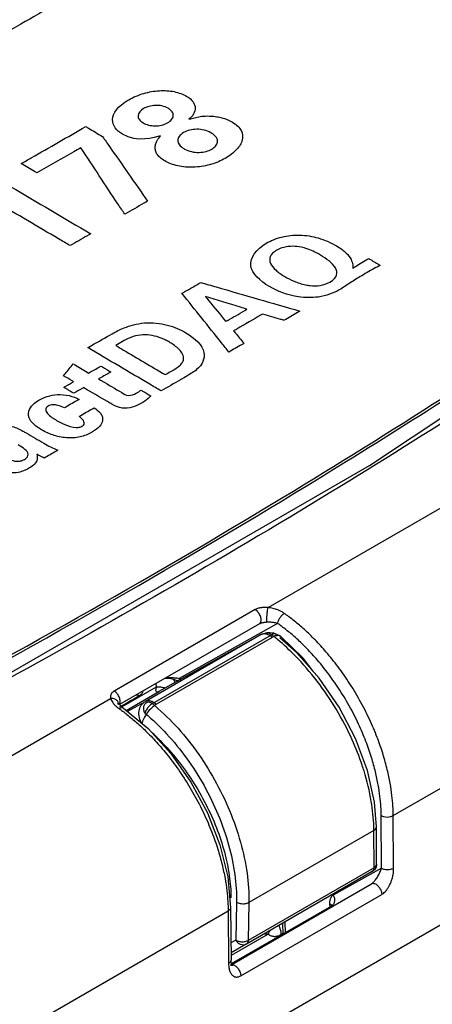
# Model space of a CAD drawing. Header units: inches. Extents: x 0 to 34, y 0 to 22.
# Tile 9 of 94: x 4.174 to 4.412, y 13.17 to 13.739. Entities that reach past the tile are written whole.
import ezdxf

# ---------------------------------------------------------------- set-up
doc = ezdxf.new("R2010")
doc.units = ezdxf.units.IN
doc.header["$LTSCALE"] = 1.87
doc.header["$MEASUREMENT"] = 0
doc.layers.get('0').update_dxf_attribs({"linetype": 'CONTINUOUS'})
doc.layers.add('DATUMCURVES', color=7, linetype='CONTINUOUS')

msp = doc.modelspace()

# ---------------------------------------------------------------- linework, layer by layer
at = {"color": 7, "linetype": 'CONTINUOUS'}
for p, q in [((4.37593, 13.48163), (4.60239, 13.63233)), ((4.31741, 13.3995), (4.65072, 13.59195)), ((3.70126, 12.80305), (4.88735, 13.48788)), ((4.38969, 13.27936), (4.71861, 13.46928)), ((4.30998, 13.39831), (4.22855, 13.3513)), ((4.31241, 13.39005), (4.23164, 13.34342)), ((4.32292, 13.39034), (4.26599, 13.35861)), ((4.31332, 13.38388), (4.24652, 13.34531)), ((4.25056, 13.34403), (4.31945, 13.38381)), ((4.31341, 13.38393), (4.2544, 13.35104)), ((4.31332, 13.38388), (4.31341, 13.38393)), ((4.31341, 13.38393), (4.31682, 13.38509)), ((4.31635, 13.38455), (4.31833, 13.38517)), ((4.31682, 13.38509), (4.31795, 13.38505)), ((4.31833, 13.38517), (4.32043, 13.38491)), ((4.31985, 13.38498), (4.32046, 13.38496)), ((4.32043, 13.38491), (4.32188, 13.38411)), ((4.32046, 13.38496), (4.32392, 13.38346)), ((4.32392, 13.38346), (4.32478, 13.3828)), ((4.31979, 13.3823), (4.25298, 13.34373)), ((4.32478, 13.3828), (4.32477, 13.38281)), ((4.26364, 13.35634), (4.26521, 13.35725)), ((4.26599, 13.35861), (4.26696, 13.35804)), ((4.3585, 13.34196), (4.34698, 13.35876)), ((4.23292, 13.34209), (4.25303, 13.35371)), ((4.2354, 13.34007), (4.2544, 13.35104)), ((4.2544, 13.35104), (4.25448, 13.35109)), ((3.89314, 13.15453), (4.22645, 13.34698)), ((4.23048, 13.3439), (4.23113, 13.34427)), ((4.23138, 13.34382), (4.23074, 13.34347)), ((4.23121, 13.34412), (4.23121, 13.34413)), ((4.23609, 13.3395), (4.24652, 13.34531)), ((4.38296, 13.24897), (4.38274, 13.27933)), ((4.38992, 13.249), (4.38969, 13.27936)), ((4.37849, 13.27073), (4.3063, 13.22905)), ((4.37858, 13.24924), (4.37849, 13.27073)), ((4.38004, 13.25134), (4.37995, 13.27283)), ((4.37754, 13.24699), (4.30485, 13.20501)), ((4.37858, 13.24924), (4.30588, 13.20727)), ((4.38296, 13.24897), (4.355, 13.23338)), ((4.37887, 13.2481), (4.37754, 13.24699)), ((4.29638, 13.19339), (4.37713, 13.24001)), ((4.30162, 13.18675), (4.38305, 13.23376)), ((3.96543, 13.0344), (4.29435, 13.22431)), ((4.29435, 13.22431), (4.29458, 13.19395)), ((4.29579, 13.22632), (4.29602, 13.19596)), ((4.35396, 13.2271), (4.29606, 13.19366)), ((4.29918, 13.22917), (4.29876, 13.20738)), ((4.3063, 13.22905), (4.30588, 13.20727)), ((4.35293, 13.22864), (4.35297, 13.22653)), ((4.35394, 13.22709), (4.35435, 13.22742)), ((4.35396, 13.2271), (4.35394, 13.22709)), ((4.32569, 13.21705), (4.32583, 13.21086)), ((4.32707, 13.21785), (4.32721, 13.21165)), ((4.29876, 13.20738), (4.29594, 13.20581)), ((4.31737, 13.2109), (4.296, 13.19856)), ((4.32486, 13.21064), (4.32582, 13.2112)), ((4.30478, 13.20498), (4.29599, 13.20007)), ((4.29566, 13.19297), (4.29556, 13.19292)), ((4.29566, 13.19297), (4.2957, 13.19299)), ((4.29566, 13.19297), (4.29566, 13.19297))]:
    msp.add_line(p, q, dxfattribs=at)
for points in [[(3.59493, 13.09045), (3.87096, 13.21002), (4.13172, 13.34063), (4.37593, 13.48163)], [(4.34698, 13.35876), (4.33378, 13.37364), (4.32417, 13.3821)], [(4.34317, 13.36305), (4.33758, 13.37027), (4.32476, 13.38281)], [(4.25814, 13.35872), (4.25823, 13.35872), (4.25973, 13.35866), (4.26127, 13.35845), (4.26281, 13.3581), (4.26431, 13.35762), (4.26539, 13.35717)], [(4.23192, 13.34305), (4.23144, 13.34368), (4.23123, 13.34407), (4.23121, 13.34412)], [(4.23389, 13.34132), (4.23367, 13.34148), (4.23267, 13.34229), (4.23192, 13.34305)], [(4.23389, 13.34132), (4.24808, 13.32956), (4.26122, 13.31517), (4.2728, 13.29874), (4.2824, 13.28093), (4.28961, 13.26245), (4.29415, 13.244), (4.29579, 13.22632)], [(4.37995, 13.27282), (4.37885, 13.28711), (4.37478, 13.30541), (4.3679, 13.32393), (4.3585, 13.34196)], [(4.38004, 13.25134), (4.37975, 13.24962), (4.37887, 13.2481)], [(4.29646, 13.19309), (4.29622, 13.19394), (4.29605, 13.19515), (4.29602, 13.19596)], [(4.29662, 13.19268), (4.29669, 13.19263), (4.29667, 13.19266), (4.29646, 13.19309)]]:
    msp.add_lwpolyline(points, dxfattribs=at)
for points, knots in [([(4.52108, 13.57376), (4.46611, 13.53654), (4.34761, 13.46048), (4.16102, 13.35292), (3.96583, 13.2522), (3.77744, 13.1648), (3.65473, 13.11317), (3.5968, 13.08989)], [0, 0, 0, 0, 0.190528, 0.404037, 0.617955, 0.820783, 1, 1, 1, 1]), ([(4.00573, 13.28437), (4.04431, 13.30384), (4.16526, 13.36685), (4.30657, 13.44824), (4.40782, 13.51226), (4.43018, 13.5267)], [0, 0, 0, 0, 0.2651, 0.836684, 1, 1, 1, 1]), ([(4.31741, 13.3995), (4.31707, 13.39953), (4.31641, 13.39957), (4.31544, 13.39958), (4.31452, 13.39954), (4.31361, 13.39945), (4.3127, 13.3993), (4.31179, 13.39908), (4.31087, 13.39877), (4.31027, 13.39848), (4.30998, 13.39831)], [0, 0, 0, 0, 0.133917, 0.259633, 0.38001, 0.498328, 0.617626, 0.740213, 0.867529, 1, 1, 1, 1]), ([(4.31241, 13.39005), (4.3128, 13.39028), (4.31346, 13.39124), (4.31347, 13.39307), (4.31286, 13.39509), (4.31168, 13.39695), (4.31058, 13.39796), (4.30998, 13.39831)], [0, 0, 0, 0, 0.140704, 0.325214, 0.549338, 0.785439, 1, 1, 1, 1]), ([(4.31677, 13.391), (4.31671, 13.3914), (4.31668, 13.3924), (4.31672, 13.39408), (4.31687, 13.396), (4.31709, 13.39784), (4.31729, 13.399), (4.31741, 13.3995)], [0, 0, 0, 0, 0.140927, 0.349339, 0.589475, 0.819646, 1, 1, 1, 1]), ([(4.32678, 13.39612), (4.32622, 13.39652), (4.3251, 13.39721), (4.3234, 13.39801), (4.32179, 13.39859), (4.32028, 13.39902), (4.31883, 13.39932), (4.31788, 13.39945), (4.31741, 13.3995)], [0, 0, 0, 0, 0.205165, 0.391135, 0.559309, 0.713635, 0.858765, 1, 1, 1, 1]), ([(4.32292, 13.39034), (4.32298, 13.39089), (4.3233, 13.39204), (4.32417, 13.39364), (4.32533, 13.39507), (4.32629, 13.39584), (4.32678, 13.39612)], [0, 0, 0, 0, 0.230461, 0.492929, 0.75921, 1, 1, 1, 1]), ([(4.38969, 13.27936), (4.38968, 13.28118), (4.38954, 13.28506), (4.38897, 13.29128), (4.38792, 13.29831), (4.38624, 13.30624), (4.38379, 13.31508), (4.3804, 13.32484), (4.37592, 13.33536), (4.37037, 13.34621), (4.364, 13.35672), (4.35724, 13.36627), (4.3505, 13.37454), (4.34401, 13.38152), (4.3379, 13.38734), (4.33223, 13.39212), (4.32854, 13.39489), (4.32678, 13.39612)], [0, 0, 0, 0, 0.039785, 0.084936, 0.13667, 0.19553, 0.26225, 0.33746, 0.421522, 0.512365, 0.604129, 0.690516, 0.768342, 0.837685, 0.899024, 0.952959, 1, 1, 1, 1]), ([(4.31677, 13.391), (4.31656, 13.39099), (4.31614, 13.39096), (4.31553, 13.3909), (4.31496, 13.39082), (4.31442, 13.39072), (4.31388, 13.3906), (4.31336, 13.39046), (4.31288, 13.39028), (4.31257, 13.39014), (4.31243, 13.39006)], [0, 0, 0, 0, 0.145956, 0.281252, 0.408856, 0.53198, 0.653254, 0.774087, 0.894345, 1, 1, 1, 1]), ([(4.32292, 13.39034), (4.32253, 13.39047), (4.32175, 13.39066), (4.32062, 13.39086), (4.31957, 13.39098), (4.31859, 13.39103), (4.31767, 13.39104), (4.31707, 13.39102), (4.31677, 13.391)], [0, 0, 0, 0, 0.199558, 0.384337, 0.553524, 0.709779, 0.857014, 1, 1, 1, 1]), ([(4.31945, 13.38381), (4.3191, 13.38409), (4.31841, 13.38453), (4.31729, 13.38483), (4.31658, 13.38468), (4.31631, 13.38453)], [0, 0, 0, 0, 0.392843, 0.721901, 1, 1, 1, 1]), ([(4.32185, 13.3841), (4.32164, 13.38425), (4.32074, 13.38456), (4.31997, 13.38407), (4.31945, 13.38381)], [0, 0, 0, 0, 0.307027, 1, 1, 1, 1]), ([(4.32287, 13.38334), (4.32272, 13.38333), (4.3225, 13.3833), (4.32228, 13.38327), (4.32221, 13.38325)], [0, 0, 0, 0, 0.653261, 1, 1, 1, 1]), ([(4.32476, 13.3828), (4.32466, 13.38289), (4.32413, 13.38329), (4.32343, 13.38337), (4.32287, 13.38334)], [0, 0, 0, 0, 0.198207, 1, 1, 1, 1]), ([(4.38274, 13.27933), (4.38272, 13.28106), (4.38259, 13.28474), (4.38205, 13.29066), (4.38104, 13.29735), (4.37945, 13.30488), (4.37712, 13.31329), (4.37389, 13.32256), (4.36964, 13.33256), (4.36436, 13.34288), (4.3583, 13.35288), (4.35188, 13.36196), (4.34547, 13.36982), (4.3393, 13.37646), (4.33349, 13.38199), (4.32966, 13.38522), (4.32783, 13.38667)], [0, 0, 0, 0, 0.041752, 0.089133, 0.143422, 0.205188, 0.275204, 0.354128, 0.442334, 0.537651, 0.633935, 0.724586, 0.806258, 0.879029, 0.9434, 1, 1, 1, 1]), ([(4.37175, 13.30842), (4.37007, 13.31341), (4.36572, 13.32445), (4.35716, 13.34081), (4.34614, 13.35709), (4.33463, 13.37044), (4.32656, 13.37796), (4.32306, 13.38089)], [0, 0, 0, 0, 0.178678, 0.402304, 0.626323, 0.844913, 1, 1, 1, 1]), ([(4.25864, 13.35901), (4.25876, 13.35903), (4.25934, 13.35908), (4.2604, 13.35913), (4.26182, 13.35911), (4.26323, 13.35902), (4.26463, 13.35886), (4.26554, 13.35871), (4.26599, 13.35861)], [0, 0, 0, 0, 0.048207, 0.237678, 0.430425, 0.623663, 0.814774, 1, 1, 1, 1]), ([(4.22855, 13.3513), (4.22825, 13.35112), (4.22769, 13.35074), (4.22699, 13.35), (4.22649, 13.3491), (4.22629, 13.34806), (4.22637, 13.34734), (4.22645, 13.34698)], [0, 0, 0, 0, 0.199167, 0.393003, 0.58583, 0.785294, 1, 1, 1, 1]), ([(4.23155, 13.34359), (4.23166, 13.34375), (4.23203, 13.34449), (4.23205, 13.34605), (4.23143, 13.34807), (4.23025, 13.34994), (4.22915, 13.35094), (4.22855, 13.3513)], [0, 0, 0, 0, 0.063965, 0.264952, 0.509091, 0.766278, 1, 1, 1, 1]), ([(4.243, 13.34862), (4.24331, 13.3488), (4.24388, 13.34919), (4.24456, 13.3499), (4.24495, 13.35059), (4.2451, 13.35103), (4.24514, 13.35119)], [0, 0, 0, 0, 0.315234, 0.596153, 0.85179, 1, 1, 1, 1]), ([(4.25396, 13.35084), (4.2537, 13.35074), (4.25317, 13.35058), (4.25262, 13.3512), (4.25262, 13.35197), (4.2527, 13.35251), (4.25277, 13.3528)], [0, 0, 0, 0, 0.267472, 0.462498, 0.708411, 1, 1, 1, 1]), ([(4.23121, 13.34413), (4.23117, 13.34427), (4.23096, 13.34495), (4.23014, 13.34606), (4.22843, 13.34692), (4.22712, 13.34703), (4.22645, 13.34698)], [0, 0, 0, 0, 0.069672, 0.35456, 0.664654, 1, 1, 1, 1]), ([(4.22645, 13.34698), (4.22657, 13.34658), (4.22692, 13.34575), (4.22768, 13.34455), (4.22871, 13.34335), (4.22997, 13.34217), (4.23092, 13.34143), (4.23144, 13.34107)], [0, 0, 0, 0, 0.160438, 0.34032, 0.540336, 0.760557, 1, 1, 1, 1]), ([(4.24147, 13.34912), (4.24168, 13.34912), (4.24222, 13.34902), (4.24272, 13.34879), (4.243, 13.34862)], [0, 0, 0, 0, 0.382468, 1, 1, 1, 1]), ([(4.24449, 13.33239), (4.24383, 13.33352), (4.24287, 13.33595), (4.24271, 13.33974), (4.2439, 13.34313), (4.24558, 13.34477), (4.24652, 13.34531)], [0, 0, 0, 0, 0.272522, 0.53289, 0.774002, 1, 1, 1, 1]), ([(4.24631, 13.33845), (4.24601, 13.339), (4.24557, 13.34019), (4.24553, 13.34204), (4.2461, 13.3436), (4.24683, 13.34436), (4.2472, 13.34461)], [0, 0, 0, 0, 0.279917, 0.550476, 0.802235, 1, 1, 1, 1]), ([(4.24652, 13.34531), (4.24708, 13.34563), (4.24794, 13.3458), (4.24877, 13.34574), (4.24894, 13.34571)], [0, 0, 0, 0, 0.783403, 1, 1, 1, 1]), ([(4.24741, 13.34475), (4.24769, 13.34491), (4.24841, 13.34506), (4.24909, 13.34487), (4.24943, 13.34472)], [0, 0, 0, 0, 0.460711, 1, 1, 1, 1]), ([(4.25056, 13.34403), (4.25524, 13.34019), (4.26429, 13.33156), (4.27633, 13.31674), (4.28684, 13.30017), (4.29542, 13.2825), (4.30175, 13.26438), (4.30558, 13.24652), (4.30641, 13.23471), (4.3063, 13.22905)], [0, 0, 0, 0, 0.138202, 0.284168, 0.434269, 0.584619, 0.731326, 0.870769, 1, 1, 1, 1]), ([(4.23389, 13.34132), (4.23385, 13.34134), (4.23353, 13.34156), (4.2326, 13.34164), (4.23184, 13.3413), (4.23144, 13.34107)], [0, 0, 0, 0, 0.048395, 0.460068, 1, 1, 1, 1]), ([(4.23144, 13.34107), (4.23318, 13.33984), (4.23683, 13.3371), (4.24244, 13.33238), (4.24849, 13.32665), (4.25491, 13.31976), (4.2616, 13.31159), (4.26834, 13.30213), (4.27474, 13.29166), (4.28034, 13.2808), (4.28488, 13.27021), (4.28834, 13.26036), (4.29084, 13.25142), (4.29255, 13.2434), (4.29362, 13.23628), (4.29419, 13.23002), (4.29433, 13.22613), (4.29435, 13.22431)], [0, 0, 0, 0, 0.046652, 0.09997, 0.160521, 0.228994, 0.305969, 0.391682, 0.483214, 0.574367, 0.659144, 0.73521, 0.802786, 0.862404, 0.914715, 0.960208, 1, 1, 1, 1]), ([(4.25019, 13.34158), (4.24923, 13.3407), (4.24752, 13.33875), (4.24562, 13.33565), (4.24463, 13.33346), (4.24449, 13.33239)], [0, 0, 0, 0, 0.35707, 0.704327, 1, 1, 1, 1]), ([(4.24869, 13.34256), (4.2481, 13.34194), (4.24712, 13.34067), (4.24645, 13.33918), (4.24631, 13.33845)], [0, 0, 0, 0, 0.535374, 1, 1, 1, 1]), ([(4.24631, 13.33845), (4.25075, 13.33481), (4.25933, 13.32661), (4.27074, 13.31254), (4.28072, 13.2968), (4.28887, 13.28), (4.29488, 13.26277), (4.29851, 13.24579), (4.29929, 13.23456), (4.29918, 13.22917)], [0, 0, 0, 0, 0.137863, 0.283792, 0.43388, 0.584259, 0.731042, 0.870585, 1, 1, 1, 1]), ([(4.25058, 13.32712), (4.25209, 13.32572), (4.25714, 13.32081), (4.26514, 13.3117), (4.27397, 13.29936), (4.28158, 13.28615), (4.28777, 13.27244), (4.29236, 13.25863), (4.29522, 13.2451), (4.29595, 13.23616), (4.29596, 13.23185)], [0, 0, 0, 0, 0.057282, 0.194893, 0.335856, 0.477504, 0.617162, 0.752258, 0.880444, 1, 1, 1, 1]), ([(4.37845, 13.27299), (4.37832, 13.27783), (4.37718, 13.28873), (4.37432, 13.30047), (4.37211, 13.30734), (4.37175, 13.30842)], [0, 0, 0, 0, 0.402233, 0.905287, 1, 1, 1, 1]), ([(4.38274, 13.27933), (4.38323, 13.27905), (4.38438, 13.27864), (4.38622, 13.27845), (4.38805, 13.27866), (4.3892, 13.27908), (4.38969, 13.27936)], [0, 0, 0, 0, 0.236691, 0.499448, 0.762505, 1, 1, 1, 1]), ([(4.37887, 13.27098), (4.37926, 13.27127), (4.37979, 13.27182), (4.37993, 13.27256), (4.37993, 13.27282)], [0, 0, 0, 0, 0.651305, 1, 1, 1, 1]), ([(4.37754, 13.24699), (4.37776, 13.24711), (4.37816, 13.24749), (4.37851, 13.2483), (4.37858, 13.24891), (4.37858, 13.24924)], [0, 0, 0, 0, 0.289394, 0.623529, 1, 1, 1, 1]), ([(4.37858, 13.24924), (4.379, 13.24949), (4.37971, 13.25005), (4.38004, 13.25094), (4.38004, 13.25134)], [0, 0, 0, 0, 0.551146, 1, 1, 1, 1]), ([(4.38203, 13.24664), (4.38221, 13.24703), (4.38254, 13.24779), (4.38283, 13.24858), (4.38296, 13.24897)], [0, 0, 0, 0, 0.507755, 1, 1, 1, 1]), ([(4.38296, 13.24897), (4.38346, 13.24868), (4.38461, 13.24828), (4.38644, 13.24809), (4.38828, 13.2483), (4.38943, 13.24872), (4.38992, 13.249)], [0, 0, 0, 0, 0.236691, 0.499448, 0.762505, 1, 1, 1, 1]), ([(4.38305, 13.23376), (4.38337, 13.23395), (4.38405, 13.23442), (4.38502, 13.23533), (4.38601, 13.2365), (4.38697, 13.23794), (4.38784, 13.2396), (4.38859, 13.2414), (4.38918, 13.24328), (4.38961, 13.24519), (4.38987, 13.2471), (4.38993, 13.24837), (4.38992, 13.249)], [0, 0, 0, 0, 0.065166, 0.141326, 0.229824, 0.33033, 0.439855, 0.55322, 0.667169, 0.780338, 0.891723, 1, 1, 1, 1]), ([(4.37713, 13.24001), (4.3773, 13.24011), (4.37766, 13.24036), (4.37822, 13.24086), (4.37884, 13.24152), (4.37951, 13.24234), (4.38019, 13.2433), (4.38085, 13.24436), (4.38126, 13.24511), (4.38146, 13.24549)], [0, 0, 0, 0, 0.083618, 0.18838, 0.316719, 0.468307, 0.638206, 0.817474, 1, 1, 1, 1]), ([(4.37713, 13.24001), (4.37753, 13.24024), (4.3787, 13.2403), (4.38028, 13.23938), (4.38171, 13.23784), (4.38273, 13.2359), (4.38304, 13.23445), (4.38305, 13.23376)], [0, 0, 0, 0, 0.143475, 0.328277, 0.551798, 0.786655, 1, 1, 1, 1]), ([(4.355, 13.23338), (4.35454, 13.23313), (4.3537, 13.23232), (4.35302, 13.23062), (4.35291, 13.22933), (4.35293, 13.22864)], [0, 0, 0, 0, 0.29258, 0.618683, 1, 1, 1, 1]), ([(4.355, 13.23338), (4.35532, 13.23283), (4.35577, 13.23164), (4.35583, 13.2298), (4.35524, 13.22816), (4.35442, 13.22736), (4.35396, 13.2271)], [0, 0, 0, 0, 0.272576, 0.53275, 0.773805, 1, 1, 1, 1]), ([(4.29579, 13.22632), (4.29579, 13.22632), (4.29579, 13.22593), (4.29545, 13.22508), (4.29475, 13.22455), (4.29435, 13.22431)], [0, 0, 0, 0, 0.004748, 0.450632, 1, 1, 1, 1]), ([(4.3063, 13.22905), (4.30561, 13.22866), (4.30397, 13.2282), (4.30149, 13.22824), (4.29986, 13.22876), (4.29918, 13.22917)], [0, 0, 0, 0, 0.322323, 0.676686, 1, 1, 1, 1]), ([(4.35293, 13.22864), (4.35333, 13.22842), (4.35386, 13.22804), (4.35418, 13.22747), (4.35424, 13.22731)], [0, 0, 0, 0, 0.730988, 1, 1, 1, 1]), ([(4.32361, 13.21579), (4.32387, 13.21522), (4.3243, 13.21407), (4.32473, 13.21234), (4.32485, 13.2112), (4.32486, 13.21064)], [0, 0, 0, 0, 0.352137, 0.687739, 1, 1, 1, 1]), ([(4.30478, 13.20498), (4.30432, 13.20472), (4.30321, 13.20442), (4.30147, 13.20475), (4.29988, 13.20578), (4.29908, 13.20681), (4.29876, 13.20738)], [0, 0, 0, 0, 0.220686, 0.463089, 0.725068, 1, 1, 1, 1]), ([(4.30588, 13.20727), (4.30588, 13.20693), (4.30581, 13.20631), (4.30546, 13.20551), (4.30506, 13.20513), (4.30485, 13.20501)], [0, 0, 0, 0, 0.38667, 0.719322, 1, 1, 1, 1]), ([(4.31545, 13.21113), (4.31569, 13.21109), (4.31633, 13.21101), (4.31698, 13.21094), (4.31737, 13.2109)], [0, 0, 0, 0, 0.383833, 1, 1, 1, 1]), ([(4.31737, 13.2109), (4.3179, 13.21051), (4.31904, 13.20985), (4.32099, 13.20946), (4.323, 13.20973), (4.32425, 13.21029), (4.32486, 13.21064)], [0, 0, 0, 0, 0.248229, 0.488173, 0.735181, 1, 1, 1, 1]), ([(4.30036, 13.20673), (4.30099, 13.20657), (4.30229, 13.2064), (4.3036, 13.20652), (4.30424, 13.20666)], [0, 0, 0, 0, 0.497799, 1, 1, 1, 1]), ([(4.29602, 13.19596), (4.29602, 13.19595), (4.29602, 13.19557), (4.29568, 13.19471), (4.29498, 13.19418), (4.29458, 13.19395)], [0, 0, 0, 0, 0.004676, 0.450592, 1, 1, 1, 1]), ([(4.29458, 13.19395), (4.29458, 13.19341), (4.29463, 13.19242), (4.29484, 13.19104), (4.29514, 13.18987), (4.29552, 13.18889), (4.29596, 13.18807), (4.29644, 13.18742), (4.29695, 13.18691), (4.29748, 13.18653), (4.29803, 13.18626), (4.29861, 13.18609), (4.29925, 13.18603), (4.29996, 13.18609), (4.30078, 13.18631), (4.30133, 13.18658), (4.30162, 13.18675)], [0, 0, 0, 0, 0.126891, 0.236212, 0.330929, 0.413714, 0.486231, 0.549864, 0.606042, 0.656649, 0.70407, 0.750978, 0.800322, 0.855433, 0.920319, 1, 1, 1, 1]), ([(4.29646, 13.1932), (4.29667, 13.19321), (4.2975, 13.19315), (4.29886, 13.19237), (4.30028, 13.19082), (4.3013, 13.18888), (4.30161, 13.18744), (4.30162, 13.18675)], [0, 0, 0, 0, 0.068094, 0.269161, 0.512353, 0.767879, 1, 1, 1, 1])]:
    msp.add_open_spline(points, degree=3, knots=knots, dxfattribs=at)
for points in [[(4.32783, 13.38667), (4.32622, 13.38794), (4.32459, 13.38917), (4.32292, 13.39034)], [(4.31523, 13.38432), (4.31457, 13.38434), (4.31389, 13.3842), (4.31332, 13.38388)], [(4.31575, 13.38429), (4.31558, 13.38431), (4.3154, 13.38432), (4.31523, 13.38432)], [(4.31746, 13.38378), (4.31692, 13.38402), (4.31634, 13.38421), (4.31575, 13.38429)], [(4.31979, 13.3823), (4.31908, 13.38289), (4.31831, 13.3834), (4.31746, 13.38378)], [(4.32071, 13.38282), (4.3203, 13.38315), (4.31987, 13.38348), (4.31945, 13.38381)], [(4.32221, 13.38325), (4.32133, 13.38309), (4.32054, 13.38273), (4.31979, 13.3823)], [(4.31999, 13.38213), (4.31992, 13.38219), (4.31985, 13.38225), (4.31979, 13.3823)], [(4.32306, 13.38089), (4.32229, 13.38154), (4.3215, 13.38219), (4.32071, 13.38282)], [(4.25303, 13.35371), (4.25286, 13.35437), (4.25278, 13.35507), (4.25279, 13.35577)], [(4.26268, 13.35818), (4.26304, 13.35758), (4.26336, 13.35697), (4.26364, 13.35634)], [(4.26329, 13.3561), (4.2634, 13.35618), (4.26352, 13.35627), (4.26364, 13.35634)], [(4.26599, 13.35861), (4.26598, 13.35827), (4.26601, 13.35792), (4.26611, 13.35759)], [(4.25277, 13.3528), (4.25284, 13.35311), (4.25293, 13.35341), (4.25303, 13.35371)], [(4.25303, 13.35371), (4.25358, 13.35375), (4.25414, 13.35376), (4.2547, 13.35373)], [(4.25396, 13.35084), (4.2541, 13.35092), (4.25424, 13.35099), (4.25438, 13.35106)], [(4.25418, 13.35093), (4.25411, 13.3509), (4.25403, 13.35087), (4.25396, 13.35084)], [(4.2544, 13.35104), (4.25432, 13.351), (4.25425, 13.35097), (4.25418, 13.35093)], [(4.2547, 13.35373), (4.25542, 13.35368), (4.25614, 13.35357), (4.25684, 13.35339)], [(4.25684, 13.35339), (4.25718, 13.3533), (4.25751, 13.35319), (4.25784, 13.35307)], [(4.233, 13.34285), (4.23634, 13.34478), (4.23967, 13.3467), (4.243, 13.34862)], [(4.25056, 13.34403), (4.24987, 13.34364), (4.24925, 13.34313), (4.24869, 13.34256)], [(4.24894, 13.34571), (4.24953, 13.34564), (4.25011, 13.34545), (4.25065, 13.34521)], [(4.24943, 13.34472), (4.24984, 13.34455), (4.25022, 13.34431), (4.25056, 13.34403)], [(4.25298, 13.34373), (4.252, 13.34308), (4.25106, 13.34237), (4.25019, 13.34158)], [(4.25065, 13.34521), (4.2515, 13.34484), (4.25227, 13.34432), (4.25298, 13.34373)], [(4.23156, 13.34202), (4.23178, 13.34215), (4.23199, 13.34227), (4.23221, 13.3424)], [(4.23244, 13.34253), (4.23263, 13.34264), (4.23282, 13.34274), (4.233, 13.34285)], [(4.37846, 13.27269), (4.37846, 13.27279), (4.37845, 13.27289), (4.37845, 13.27299)], [(4.37849, 13.27073), (4.37848, 13.27138), (4.37847, 13.27203), (4.37846, 13.27269)], [(4.37849, 13.27073), (4.37862, 13.2708), (4.37875, 13.27089), (4.37887, 13.27098)], [(4.38146, 13.24549), (4.38166, 13.24587), (4.38185, 13.24625), (4.38203, 13.24664)], [(4.3183, 13.21274), (4.31805, 13.2121), (4.31773, 13.21149), (4.31738, 13.2109)], [(4.29876, 13.20738), (4.29926, 13.20709), (4.2998, 13.20688), (4.30036, 13.20673)], [(4.30424, 13.20666), (4.30481, 13.20679), (4.30537, 13.20698), (4.30588, 13.20727)], [(4.2957, 13.19299), (4.29593, 13.19312), (4.29619, 13.19319), (4.29646, 13.1932)]]:
    msp.add_open_spline(points, degree=3, dxfattribs=at)
at = {"layer": 'DATUMCURVES', "color": 40, "linetype": 'CONTINUOUS'}
for points, knots in [([(4.29451, 14.07144, 1.32527), (4.23297, 14.03591, 1.37552), (3.83914, 13.80852, 1.69707), (3.44531, 13.58112, 2.01862), (3.11301, 13.38926, 2.28993)], [0, 0, 0, 0, 0.15625, 1, 1, 1, 1]), ([(4.20843, 13.75604, 1.76641), (4.20584, 13.75454, 1.76852), (4.18932, 13.745, 1.78201), (4.17279, 13.73546, 1.79551), (4.15884, 13.72741, 1.80689)], [0, 0, 0, 0, 0.15625, 1, 1, 1, 1]), ([(4.2333, 13.67293, 1.88214), (4.23163, 13.67391, 1.88078), (4.22876, 13.67643, 1.87731), (4.227, 13.68136, 1.87044), (4.22868, 13.68607, 1.86384), (4.23246, 13.68993, 1.85842), (4.23656, 13.69274, 1.85446), (4.24123, 13.69506, 1.85117), (4.24712, 13.69715, 1.84819), (4.25475, 13.69845, 1.84629), (4.26333, 13.69791, 1.84695), (4.26842, 13.69605, 1.8495), (4.27045, 13.69483, 1.85118)], [0, 0, 0, 0, 0.137119, 0.274238, 0.411358, 0.479917, 0.548477, 0.604917, 0.661358, 0.774238, 0.887119, 1, 1, 1, 1]), ([(4.27045, 13.69483, 1.85118), (4.27201, 13.69389, 1.85247), (4.27452, 13.69168, 1.85553), (4.27601, 13.68695, 1.86212), (4.27402, 13.68342, 1.86707), (4.27165, 13.68156, 1.86969)], [0, 0, 0, 0, 0.25, 0.5, 1, 1, 1, 1]), ([(4.25966, 13.6879, 1.86097), (4.25854, 13.68856, 1.86005), (4.25613, 13.68946, 1.85883), (4.25101, 13.68984, 1.85835), (4.2447, 13.68798, 1.86102), (4.24187, 13.68444, 1.86598), (4.24264, 13.68155, 1.87001), (4.24418, 13.68017, 1.87192), (4.24518, 13.67958, 1.87273)], [0, 0, 0, 0, 0.120921, 0.241842, 0.483684, 0.741842, 0.870921, 1, 1, 1, 1]), ([(4.24518, 13.67958, 1.87273), (4.2461, 13.67903, 1.87348), (4.24834, 13.67811, 1.87474), (4.25205, 13.67761, 1.87541), (4.25585, 13.67796, 1.87488), (4.2594, 13.67932, 1.87294), (4.26193, 13.68138, 1.87004), (4.2629, 13.68357, 1.86697), (4.2624, 13.68547, 1.86433), (4.26116, 13.68689, 1.86236), (4.26018, 13.68759, 1.86139), (4.25966, 13.6879, 1.86097)], [0, 0, 0, 0, 0.129601, 0.259203, 0.388804, 0.518406, 0.638804, 0.759203, 0.879601, 0.939801, 1, 1, 1, 1]), ([(4.27165, 13.68156, 1.86969), (4.27306, 13.68201, 1.86905), (4.27589, 13.68293, 1.86773), (4.28113, 13.68356, 1.8668), (4.28551, 13.68345, 1.8669), (4.2894, 13.68282, 1.86773), (4.29313, 13.6818, 1.86913), (4.29837, 13.67936, 1.87248), (4.30262, 13.67512, 1.87834), (4.30309, 13.66956, 1.8861), (4.29973, 13.66397, 1.89393), (4.29304, 13.65884, 1.90117), (4.28741, 13.65644, 1.90457), (4.28465, 13.6556, 1.90578)], [0, 0, 0, 0, 0.107201, 0.160801, 0.214401, 0.249273, 0.284145, 0.353889, 0.485156, 0.616424, 0.747691, 0.878959, 1, 1, 1, 1]), ([(4.17486, 13.65596, 1.90644), (4.1768, 13.65708, 1.90486), (4.18921, 13.66421, 1.89478), (4.20162, 13.67134, 1.88469), (4.21209, 13.67736, 1.87619)], [0, 0, 0, 0, 0.15625, 1, 1, 1, 1]), ([(4.21209, 13.67736, 1.87619), (4.2126, 13.67706, 1.8766), (4.21583, 13.67514, 1.87923), (4.21907, 13.67323, 1.88186), (4.2218, 13.67162, 1.88409)], [0, 0, 0, 0, 0.15625, 1, 1, 1, 1]), ([(4.28441, 13.67375, 1.88046), (4.28318, 13.67447, 1.87946), (4.28049, 13.67552, 1.87802), (4.27621, 13.67597, 1.87744), (4.27209, 13.67544, 1.87822), (4.26832, 13.67394, 1.88035), (4.26578, 13.67176, 1.88343), (4.26502, 13.66929, 1.88688), (4.26589, 13.66682, 1.89032), (4.26786, 13.66517, 1.89261), (4.2691, 13.66446, 1.89358), (4.26923, 13.66438, 1.89369)], [0, 0, 0, 0, 0.117639, 0.235278, 0.352917, 0.470556, 0.599049, 0.727541, 0.856034, 0.984527, 1, 1, 1, 1]), ([(4.26923, 13.66438, 1.89369), (4.27044, 13.66371, 1.89461), (4.27334, 13.66264, 1.89608), (4.27759, 13.66228, 1.89654), (4.28174, 13.66291, 1.8956), (4.28493, 13.6642, 1.89378), (4.28727, 13.66603, 1.89119), (4.28851, 13.66836, 1.88793), (4.28803, 13.67058, 1.88484), (4.28647, 13.67237, 1.88236), (4.28512, 13.67333, 1.88103), (4.28441, 13.67375, 1.88046)], [0, 0, 0, 0, 0.12178, 0.257091, 0.392403, 0.527714, 0.645786, 0.763857, 0.881929, 0.940964, 1, 1, 1, 1]), ([(4.2218, 13.67162, 1.88409), (4.22315, 13.66968, 1.88679), (4.23182, 13.65723, 1.90407), (4.24048, 13.64478, 1.92136), (4.2478, 13.63427, 1.93594)], [0, 0, 0, 0, 0.15625, 1, 1, 1, 1]), ([(4.28465, 13.6556, 1.90578), (4.2843, 13.6555, 1.90593), (4.28084, 13.65449, 1.90736), (4.27415, 13.65354, 1.90877), (4.2651, 13.65427, 1.90785), (4.25859, 13.65674, 1.90447), (4.2549, 13.65942, 1.90077), (4.25321, 13.66139, 1.89803), (4.2523, 13.66341, 1.89523), (4.25209, 13.66557, 1.89221), (4.25247, 13.66761, 1.88936), (4.25354, 13.6699, 1.88615), (4.25469, 13.67122, 1.8843), (4.25536, 13.67201, 1.88318)], [0, 0, 0, 0, 0.015359, 0.153586, 0.291813, 0.430041, 0.496677, 0.563313, 0.629949, 0.696585, 0.772439, 0.848292, 1, 1, 1, 1]), ([(4.20921, 13.66512, 1.8933), (4.20789, 13.66436, 1.89437), (4.19947, 13.65952, 1.90121), (4.19105, 13.65468, 1.90805), (4.18395, 13.6506, 1.91383)], [0, 0, 0, 0, 0.15625, 1, 1, 1, 1]), ([(4.23465, 13.62672, 1.94662), (4.23333, 13.62872, 1.94384), (4.22485, 13.64152, 1.92607), (4.21637, 13.65432, 1.90829), (4.20921, 13.66512, 1.8933)], [0, 0, 0, 0, 0.15625, 1, 1, 1, 1]), ([(4.18395, 13.6506, 1.91383), (4.18347, 13.65088, 1.91344), (4.18044, 13.65267, 1.91098), (4.17741, 13.65445, 1.90852), (4.17486, 13.65596, 1.90644)], [0, 0, 0, 0, 0.15625, 1, 1, 1, 1]), ([(4.16027, 13.64767, 1.91817), (4.16312, 13.64599, 1.92048), (4.18135, 13.63523, 1.93531), (4.19957, 13.62447, 1.95013), (4.21495, 13.61539, 1.96264)], [0, 0, 0, 0, 0.15625, 1, 1, 1, 1]), ([(4.20306, 13.60857, 1.97229), (4.20085, 13.60987, 1.97049), (4.18667, 13.61824, 1.95896), (4.17249, 13.62661, 1.94743), (4.16052, 13.63367, 1.9377)], [0, 0, 0, 0, 0.15625, 1, 1, 1, 1]), ([(4.2478, 13.63427, 1.93594), (4.24711, 13.63388, 1.9365), (4.24273, 13.63136, 1.94006), (4.23835, 13.62884, 1.94361), (4.23465, 13.62672, 1.94662)], [0, 0, 0, 0, 0.15625, 1, 1, 1, 1]), ([(4.21495, 13.61539, 1.96264), (4.21433, 13.61504, 1.96314), (4.21037, 13.61276, 1.96636), (4.20641, 13.61049, 1.96958), (4.20306, 13.60857, 1.97229)], [0, 0, 0, 0, 0.15625, 1, 1, 1, 1]), ([(4.31635, 13.60998, 1.96913), (4.31894, 13.61147, 1.96702), (4.32489, 13.61393, 1.96351), (4.33584, 13.61514, 1.96171), (4.34505, 13.61362, 1.96374), (4.35198, 13.6111, 1.96718), (4.35654, 13.60876, 1.97039), (4.3601, 13.60643, 1.9736), (4.36312, 13.60389, 1.97713), (4.3654, 13.60095, 1.9812), (4.36639, 13.59788, 1.98548), (4.36639, 13.59611, 1.98794), (4.36635, 13.59538, 1.98896)], [0, 0, 0, 0, 0.155614, 0.302517, 0.459253, 0.548228, 0.647229, 0.714963, 0.774163, 0.871728, 0.946757, 1, 1, 1, 1]), ([(4.31818, 13.58496, 2.00402), (4.31276, 13.58816, 1.99961), (4.30324, 13.59684, 1.9876), (4.31063, 13.60669, 1.97377), (4.31635, 13.60998, 1.96913)], [0, 0, 0, 0, 0.48804, 1, 1, 1, 1]), ([(4.33407, 13.60805, 1.97163), (4.33271, 13.60822, 1.9714), (4.32989, 13.60832, 1.97129), (4.32565, 13.60746, 1.97253), (4.32235, 13.60605, 1.97453), (4.31982, 13.60417, 1.9772), (4.31811, 13.60166, 1.98072), (4.31835, 13.59832, 1.98538), (4.32169, 13.59429, 1.99096), (4.32638, 13.59097, 1.99555), (4.33222, 13.58793, 1.99973), (4.33756, 13.58614, 2.00217), (4.34078, 13.58561, 2.00288), (4.34164, 13.58551, 2.00301)], [0, 0, 0, 0, 0.1306, 0.195901, 0.261201, 0.324611, 0.388022, 0.514843, 0.641665, 0.768486, 0.866434, 0.964382, 1, 1, 1, 1]), ([(4.35306, 13.58755, 2.00004), (4.35755, 13.59012, 1.9964), (4.35804, 13.59447, 1.99032), (4.35282, 13.59983, 1.9829), (4.34609, 13.60425, 1.9768), (4.33939, 13.60721, 1.97275), (4.33568, 13.60784, 1.97189), (4.33407, 13.60805, 1.97163)], [0, 0, 0, 0, 0.264864, 0.397297, 0.529729, 0.764864, 1, 1, 1, 1]), ([(4.36635, 13.59538, 1.98896), (4.36683, 13.59579, 1.98839), (4.36963, 13.59784, 1.9855), (4.37279, 13.59971, 1.98285), (4.3755, 13.60112, 1.98085)], [0, 0, 0, 0, 0.189735, 1, 1, 1, 1]), ([(4.3755, 13.60112, 1.98085), (4.37584, 13.60092, 1.98114), (4.37806, 13.59961, 1.98294), (4.38027, 13.5983, 1.98474), (4.38214, 13.5972, 1.98626)], [0, 0, 0, 0, 0.15625, 1, 1, 1, 1]), ([(4.38214, 13.5972, 1.98626), (4.38133, 13.59676, 1.98688), (4.37776, 13.59478, 1.98968), (4.37422, 13.59279, 1.99249), (4.37151, 13.59123, 1.9947)], [0, 0, 0, 0, 0.225655, 1, 1, 1, 1]), ([(4.37151, 13.59123, 1.9947), (4.3692, 13.58991, 1.99657), (4.36492, 13.58715, 2.00047), (4.36077, 13.58431, 2.00448), (4.35852, 13.58302, 2.0063)], [0, 0, 0, 0, 0.506246, 1, 1, 1, 1]), ([(4.26767, 13.58105, 2.01002), (4.26824, 13.58137, 2.00956), (4.27186, 13.58345, 2.00661), (4.27548, 13.58554, 2.00367), (4.27853, 13.58729, 2.00119)], [0, 0, 0, 0, 0.15625, 1, 1, 1, 1]), ([(4.27853, 13.58729, 2.00119), (4.28152, 13.58643, 2.00236), (4.30062, 13.58091, 2.00986), (4.31972, 13.57539, 2.01736), (4.33583, 13.57073, 2.02369)], [0, 0, 0, 0, 0.15625, 1, 1, 1, 1]), ([(4.35852, 13.58302, 2.0063), (4.3552, 13.58111, 2.009), (4.34759, 13.57823, 2.0131), (4.33194, 13.57867, 2.01265), (4.32277, 13.58225, 2.00775), (4.31818, 13.58496, 2.00402)], [0, 0, 0, 0, 0.31159, 0.567179, 1, 1, 1, 1]), ([(4.29474, 13.54713, 2.05708), (4.29333, 13.54889, 2.05462), (4.28431, 13.5602, 2.03894), (4.27528, 13.57151, 2.02325), (4.26767, 13.58105, 2.01002)], [0, 0, 0, 0, 0.15625, 1, 1, 1, 1]), ([(4.30521, 13.57182, 2.0225), (4.30396, 13.5722, 2.02198), (4.29596, 13.57463, 2.01867), (4.28796, 13.57706, 2.01536), (4.28121, 13.57911, 2.01257)], [0, 0, 0, 0, 0.15625, 1, 1, 1, 1]), ([(4.28121, 13.57911, 2.01257), (4.28183, 13.57837, 2.01361), (4.28575, 13.5736, 2.02022), (4.28968, 13.56883, 2.02684), (4.29299, 13.5648, 2.03243)], [0, 0, 0, 0, 0.15625, 1, 1, 1, 1]), ([(4.29299, 13.5648, 2.03243), (4.29363, 13.56517, 2.03191), (4.2977, 13.56751, 2.0286), (4.30177, 13.56985, 2.02529), (4.30521, 13.57182, 2.0225)], [0, 0, 0, 0, 0.15625, 1, 1, 1, 1]), ([(4.31439, 13.56909, 2.02621), (4.31351, 13.56858, 2.02693), (4.30788, 13.56535, 2.0315), (4.30225, 13.56212, 2.03607), (4.29751, 13.55939, 2.03993)], [0, 0, 0, 0, 0.15625, 1, 1, 1, 1]), ([(4.32662, 13.56544, 2.03117), (4.32598, 13.56563, 2.03091), (4.3219, 13.56685, 2.02926), (4.31783, 13.56806, 2.02761), (4.31439, 13.56909, 2.02621)], [0, 0, 0, 0, 0.15625, 1, 1, 1, 1]), ([(4.33583, 13.57073, 2.02369), (4.33535, 13.57046, 2.02408), (4.33228, 13.5687, 2.02657), (4.32921, 13.56693, 2.02907), (4.32662, 13.56544, 2.03117)], [0, 0, 0, 0, 0.15625, 1, 1, 1, 1]), ([(4.22745, 13.55773, 2.04298), (4.22956, 13.55894, 2.04127), (4.23338, 13.56088, 2.03853), (4.23966, 13.56299, 2.03551), (4.24598, 13.56414, 2.03384), (4.2528, 13.56405, 2.03389), (4.26135, 13.56246, 2.03603), (4.26683, 13.56007, 2.0393), (4.26992, 13.55825, 2.04182)], [0, 0, 0, 0, 0.184541, 0.313155, 0.449531, 0.590505, 0.728184, 1, 1, 1, 1]), ([(4.21328, 13.54966, 2.0544), (4.21402, 13.55008, 2.05381), (4.21874, 13.55277, 2.05), (4.22346, 13.55546, 2.04619), (4.22745, 13.55773, 2.04298)], [0, 0, 0, 0, 0.15625, 1, 1, 1, 1]), ([(4.23957, 13.55608, 2.04517), (4.23892, 13.55587, 2.04547), (4.2351, 13.55447, 2.04746), (4.23198, 13.55253, 2.05019), (4.22943, 13.55093, 2.05246)], [0, 0, 0, 0, 0.16557, 1, 1, 1, 1]), ([(4.26163, 13.53611, 2.0728), (4.26345, 13.53715, 2.07133), (4.26609, 13.53874, 2.06908), (4.26825, 13.54139, 2.06536), (4.26887, 13.54385, 2.06192), (4.26788, 13.54662, 2.05807), (4.26554, 13.54923, 2.05444), (4.26323, 13.55105, 2.05193), (4.26152, 13.55218, 2.05037), (4.26005, 13.55307, 2.04914), (4.2582, 13.55408, 2.04775), (4.25501, 13.5555, 2.04581), (4.25072, 13.55682, 2.04402), (4.24495, 13.5573, 2.0434), (4.24125, 13.55661, 2.0444), (4.23957, 13.55608, 2.04517)], [0, 0, 0, 0, 0.136039, 0.199344, 0.265531, 0.359619, 0.451384, 0.532218, 0.564373, 0.588457, 0.644244, 0.698408, 0.800744, 0.897717, 1, 1, 1, 1]), ([(4.26992, 13.55825, 2.04182), (4.27514, 13.55517, 2.04606), (4.28306, 13.548, 2.05597), (4.27944, 13.53974, 2.06755), (4.27613, 13.53698, 2.07144)], [0, 0, 0, 0, 0.560378, 1, 1, 1, 1]), ([(4.29751, 13.55939, 2.03993), (4.29782, 13.55901, 2.04046), (4.29981, 13.5566, 2.0438), (4.3018, 13.55418, 2.04715), (4.30348, 13.55215, 2.04998)], [0, 0, 0, 0, 0.15625, 1, 1, 1, 1]), ([(4.25564, 13.52466, 2.08885), (4.25344, 13.52596, 2.08705), (4.23931, 13.53429, 2.07557), (4.22519, 13.54263, 2.06409), (4.21328, 13.54966, 2.0544)], [0, 0, 0, 0, 0.15625, 1, 1, 1, 1]), ([(4.22943, 13.55093, 2.05246), (4.23091, 13.55005, 2.05367), (4.24041, 13.54444, 2.06139), (4.2499, 13.53884, 2.06912), (4.25791, 13.53411, 2.07564)], [0, 0, 0, 0, 0.15625, 1, 1, 1, 1]), ([(4.30348, 13.55215, 2.04998), (4.30303, 13.55188, 2.05035), (4.30011, 13.55021, 2.05271), (4.2972, 13.54854, 2.05508), (4.29474, 13.54713, 2.05708)], [0, 0, 0, 0, 0.15625, 1, 1, 1, 1]), ([(4.1993, 13.53341, 2.07722), (4.19959, 13.53377, 2.07672), (4.20142, 13.53606, 2.07351), (4.20326, 13.53835, 2.0703), (4.20481, 13.54027, 2.06759)], [0, 0, 0, 0, 0.15625, 1, 1, 1, 1]), ([(4.20481, 13.54027, 2.06759), (4.20528, 13.54, 2.06797), (4.20827, 13.53823, 2.07041), (4.21127, 13.53646, 2.07285), (4.21379, 13.53496, 2.07491)], [0, 0, 0, 0, 0.15625, 1, 1, 1, 1]), ([(4.21379, 13.53496, 2.07491), (4.21416, 13.53518, 2.07461), (4.21652, 13.53653, 2.07269), (4.21889, 13.53789, 2.07077), (4.22088, 13.53904, 2.06915)], [0, 0, 0, 0, 0.15625, 1, 1, 1, 1]), ([(4.22088, 13.53904, 2.06915), (4.22118, 13.53886, 2.06939), (4.2231, 13.53773, 2.07095), (4.22502, 13.5366, 2.07251), (4.22664, 13.53564, 2.07383)], [0, 0, 0, 0, 0.15625, 1, 1, 1, 1]), ([(4.27613, 13.53698, 2.07144), (4.27579, 13.53669, 2.07184), (4.27364, 13.535, 2.07422), (4.27106, 13.53352, 2.07632), (4.26892, 13.53229, 2.07806)], [0, 0, 0, 0, 0.166395, 1, 1, 1, 1]), ([(4.20512, 13.52998, 2.08195), (4.20482, 13.53016, 2.0817), (4.20288, 13.53131, 2.08013), (4.20094, 13.53245, 2.07855), (4.1993, 13.53341, 2.07722)], [0, 0, 0, 0, 0.15625, 1, 1, 1, 1]), ([(4.22664, 13.53564, 2.07383), (4.22627, 13.53543, 2.07413), (4.22391, 13.53407, 2.07605), (4.22155, 13.53271, 2.07796), (4.21955, 13.53157, 2.07958)], [0, 0, 0, 0, 0.15625, 1, 1, 1, 1]), ([(4.21955, 13.53157, 2.07958), (4.22025, 13.53116, 2.08015), (4.22472, 13.52852, 2.08378), (4.22918, 13.52589, 2.08741), (4.23295, 13.52367, 2.09047)], [0, 0, 0, 0, 0.15625, 1, 1, 1, 1]), ([(4.26892, 13.53229, 2.07806), (4.26823, 13.53189, 2.07862), (4.2638, 13.52935, 2.08222), (4.25938, 13.5268, 2.08581), (4.25564, 13.52466, 2.08885)], [0, 0, 0, 0, 0.15625, 1, 1, 1, 1]), ([(4.00491, 13.28563, 2.42513), (4.08692, 13.32698, 2.36654), (4.2324, 13.40548, 2.25543), (4.36925, 13.48904, 2.13735), (4.42932, 13.52783, 2.08258)], [0, 0, 0, 0, 0.547459, 1, 1, 1, 1]), ([(4.19939, 13.52669, 2.08661), (4.19969, 13.52686, 2.08636), (4.2016, 13.52796, 2.08481), (4.20351, 13.52906, 2.08326), (4.20512, 13.52998, 2.08195)], [0, 0, 0, 0, 0.15625, 1, 1, 1, 1]), ([(4.20515, 13.5233, 2.09129), (4.20485, 13.52347, 2.09104), (4.20293, 13.5246, 2.08948), (4.20101, 13.52574, 2.08792), (4.19939, 13.52669, 2.08661)], [0, 0, 0, 0, 0.15625, 1, 1, 1, 1]), ([(4.21087, 13.52658, 2.08664), (4.21058, 13.52641, 2.08688), (4.20867, 13.52531, 2.08843), (4.20676, 13.52422, 2.08998), (4.20515, 13.5233, 2.09129)], [0, 0, 0, 0, 0.15625, 1, 1, 1, 1]), ([(4.22715, 13.51698, 2.09987), (4.2263, 13.51748, 2.09918), (4.22088, 13.52068, 2.09477), (4.21545, 13.52388, 2.09036), (4.21087, 13.52658, 2.08664)], [0, 0, 0, 0, 0.15625, 1, 1, 1, 1]), ([(4.18503, 13.51933, 2.09703), (4.18788, 13.52096, 2.09472), (4.19584, 13.52378, 2.09071), (4.20512, 13.52161, 2.09364), (4.20829, 13.51976, 2.09618)], [0, 0, 0, 0, 0.472944, 1, 1, 1, 1]), ([(4.23295, 13.52367, 2.09047), (4.23406, 13.52304, 2.09134), (4.23663, 13.52129, 2.09375), (4.2401, 13.52264, 2.09182), (4.24131, 13.52334, 2.09084)], [0, 0, 0, 0, 0.475157, 1, 1, 1, 1]), ([(4.24978, 13.52177, 2.09294), (4.24928, 13.52127, 2.09364), (4.24756, 13.51969, 2.09586), (4.24552, 13.51823, 2.09793), (4.24393, 13.51732, 2.09922)], [0, 0, 0, 0, 0.307006, 1, 1, 1, 1]), ([(4.24409, 13.52514, 2.0883), (4.24438, 13.52496, 2.08855), (4.24628, 13.52384, 2.09009), (4.24818, 13.52272, 2.09164), (4.24978, 13.52177, 2.09294)], [0, 0, 0, 0, 0.15625, 1, 1, 1, 1]), ([(4.19005, 13.50039, 2.12341), (4.18879, 13.50096, 2.12264), (4.186, 13.50242, 2.12062), (4.18242, 13.50491, 2.11718), (4.17926, 13.50846, 2.11226), (4.17852, 13.51273, 2.10632), (4.18116, 13.51663, 2.10084), (4.18374, 13.51859, 2.09808), (4.18503, 13.51933, 2.09703)], [0, 0, 0, 0, 0.125708, 0.297168, 0.438292, 0.665265, 0.855016, 1, 1, 1, 1]), ([(4.19974, 13.51485, 2.10313), (4.19856, 13.5154, 2.10237), (4.19657, 13.51628, 2.10117), (4.1936, 13.51671, 2.1006), (4.19166, 13.51644, 2.101), (4.19028, 13.51585, 2.10183), (4.18921, 13.51496, 2.10308), (4.18878, 13.51341, 2.10525), (4.19002, 13.51143, 2.108), (4.19243, 13.50943, 2.11077), (4.19435, 13.5082, 2.11247), (4.19529, 13.50764, 2.11324)], [0, 0, 0, 0, 0.169583, 0.274472, 0.328004, 0.388131, 0.46243, 0.531656, 0.682414, 0.849502, 1, 1, 1, 1]), ([(4.20829, 13.51976, 2.09618), (4.20785, 13.51951, 2.09654), (4.205, 13.51787, 2.09886), (4.20215, 13.51623, 2.10118), (4.19974, 13.51485, 2.10313)], [0, 0, 0, 0, 0.15625, 1, 1, 1, 1]), ([(4.20825, 13.50995, 2.10987), (4.2087, 13.51021, 2.10951), (4.21158, 13.51186, 2.10717), (4.21445, 13.51352, 2.10483), (4.21688, 13.51491, 2.10286)], [0, 0, 0, 0, 0.15625, 1, 1, 1, 1]), ([(4.21688, 13.51491, 2.10286), (4.21821, 13.51404, 2.10406), (4.22024, 13.51253, 2.10615), (4.22179, 13.50994, 2.10975), (4.222, 13.50721, 2.11356), (4.22046, 13.50392, 2.11816), (4.21768, 13.50196, 2.12093), (4.21605, 13.50102, 2.12226)], [0, 0, 0, 0, 0.222944, 0.360287, 0.520687, 0.741844, 1, 1, 1, 1]), ([(4.24393, 13.51732, 2.09922), (4.24117, 13.51573, 2.10147), (4.23428, 13.51334, 2.10486), (4.22883, 13.51599, 2.10123), (4.22715, 13.51698, 2.09987)], [0, 0, 0, 0, 0.620824, 1, 1, 1, 1]), ([(4.20994, 13.50428, 2.11777), (4.21027, 13.50447, 2.1175), (4.21242, 13.50612, 2.11518), (4.21022, 13.50863, 2.1117), (4.20825, 13.50995, 2.10987)], [0, 0, 0, 0, 0.134357, 1, 1, 1, 1]), ([(4.16652, 13.50459, 2.11781), (4.16759, 13.50452, 2.11789), (4.17115, 13.50393, 2.11867), (4.17407, 13.50253, 2.12059), (4.17587, 13.50147, 2.12205)], [0, 0, 0, 0, 0.297129, 1, 1, 1, 1]), ([(4.19529, 13.50764, 2.11324), (4.19674, 13.50678, 2.11443), (4.20009, 13.50511, 2.11671), (4.20481, 13.5033, 2.11919), (4.20857, 13.50362, 2.11871), (4.20956, 13.50407, 2.11807), (4.20994, 13.50428, 2.11777)], [0, 0, 0, 0, 0.361826, 0.783695, 0.907501, 1, 1, 1, 1]), ([(4.17587, 13.50147, 2.12205), (4.1765, 13.50111, 2.12256), (4.18049, 13.49877, 2.12577), (4.18449, 13.49644, 2.12899), (4.18786, 13.49447, 2.13171)], [0, 0, 0, 0, 0.15625, 1, 1, 1, 1]), ([(4.1905, 13.50019, 2.12369), (4.19038, 13.50025, 2.12361), (4.19023, 13.50031, 2.12352), (4.19008, 13.50038, 2.12343), (4.19005, 13.50039, 2.12341)], [0, 0, 0, 0, 0.814856, 1, 1, 1, 1]), ([(4.21605, 13.50102, 2.12226), (4.21418, 13.49995, 2.12378), (4.21105, 13.49849, 2.12584), (4.206, 13.49753, 2.12724), (4.20192, 13.49741, 2.12745), (4.19779, 13.4979, 2.12681), (4.19393, 13.49884, 2.12553), (4.19159, 13.49972, 2.12433), (4.1905, 13.50019, 2.12369)], [0, 0, 0, 0, 0.27925, 0.414996, 0.559446, 0.707088, 0.857517, 1, 1, 1, 1]), ([(4.16827, 13.48513, 2.14495), (4.16926, 13.48454, 2.14576), (4.17137, 13.4839, 2.14663), (4.17446, 13.48409, 2.14633), (4.17696, 13.48501, 2.14502), (4.17864, 13.4866, 2.14278), (4.17899, 13.48877, 2.13975), (4.1773, 13.49092, 2.13677), (4.17466, 13.49256, 2.1345), (4.17307, 13.4935, 2.13321)], [0, 0, 0, 0, 0.190649, 0.285973, 0.381298, 0.486515, 0.591732, 0.795866, 1, 1, 1, 1]), ([(4.17967, 13.48018, 2.15173), (4.17802, 13.47923, 2.15307), (4.17505, 13.47781, 2.15508), (4.17043, 13.47718, 2.15601), (4.16729, 13.47743, 2.1557), (4.16485, 13.47792, 2.15505), (4.16265, 13.47866, 2.15403), (4.16059, 13.47968, 2.15264), (4.15866, 13.48109, 2.15069), (4.15622, 13.48403, 2.1466), (4.15671, 13.48693, 2.14255), (4.15786, 13.48873, 2.14003)], [0, 0, 0, 0, 0.183822, 0.295452, 0.363908, 0.431004, 0.497509, 0.563492, 0.641468, 0.739261, 1, 1, 1, 1]), ([(4.18382, 13.48811, 2.14062), (4.18414, 13.4871, 2.14203), (4.18452, 13.48419, 2.14609), (4.18189, 13.48146, 2.14992), (4.17967, 13.48018, 2.15173)], [0, 0, 0, 0, 0.360797, 1, 1, 1, 1]), ([(4.18817, 13.48589, 2.14367), (4.18768, 13.4861, 2.14338), (4.18615, 13.48679, 2.14244), (4.18475, 13.48757, 2.14137), (4.18382, 13.48811, 2.14062)], [0, 0, 0, 0, 0.317007, 1, 1, 1, 1]), ([(4.19608, 13.49044, 2.13724), (4.19567, 13.4902, 2.13758), (4.19304, 13.48869, 2.13972), (4.1904, 13.48717, 2.14186), (4.18817, 13.48589, 2.14367)], [0, 0, 0, 0, 0.15625, 1, 1, 1, 1])]:
    msp.add_open_spline(points, degree=3, knots=knots, dxfattribs=at)
for points in [[(4.25536, 13.67201, 1.88318), (4.25173, 13.67094, 1.88472), (4.24176, 13.66794, 1.88901), (4.2333, 13.67293, 1.88214)], [(4.34164, 13.58551, 2.00301), (4.34553, 13.58507, 2.00358), (4.34951, 13.58551, 2.00293), (4.35306, 13.58755, 2.00004)], [(4.25791, 13.53411, 2.07564), (4.25918, 13.53475, 2.07472), (4.26043, 13.53542, 2.07378), (4.26163, 13.53611, 2.0728)], [(4.24131, 13.52334, 2.09084), (4.2423, 13.5239, 2.09004), (4.24321, 13.52451, 2.08919), (4.24409, 13.52514, 2.0883)], [(4.18786, 13.49447, 2.13171), (4.19038, 13.49298, 2.13375), (4.19309, 13.49158, 2.13567), (4.19608, 13.49044, 2.13724)]]:
    msp.add_open_spline(points, degree=3, dxfattribs=at)

doc.saveas('drawing.dxf')
